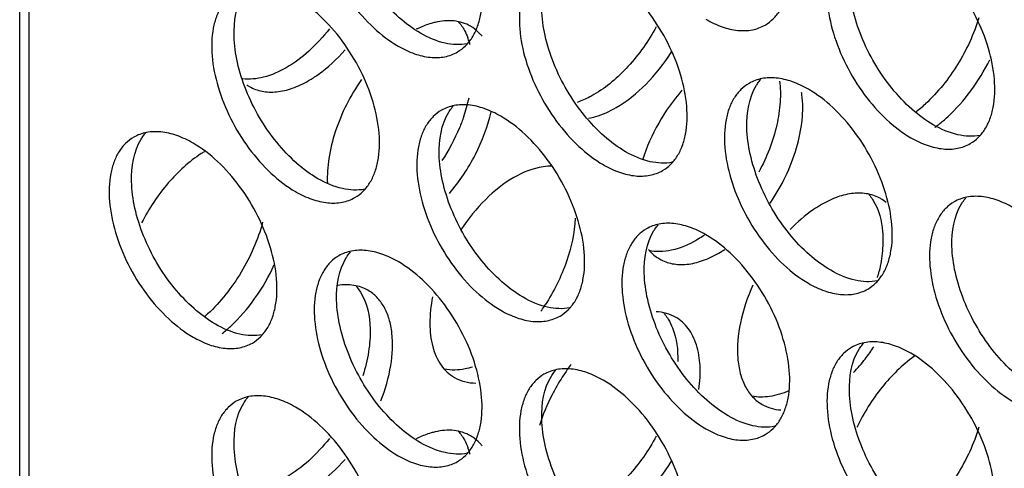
# Model space of a CAD drawing. Header units: millimetres. Extents: x 31 to 120, y 16 to 195.
# Tile 4 of 23: x 31 to 50, y 91 to 100. Entities that reach past the tile are written whole.
import ezdxf

# ---------------------------------------------------------------- set-up
doc = ezdxf.new("R2010")
doc.units = ezdxf.units.MM
doc.header["$LTSCALE"] = 13.757769
doc.layers.get('0').update_dxf_attribs({"linetype": 'CONTINUOUS'})

msp = doc.modelspace()

# ---------------------------------------------------------------- linework, layer by layer
at = {"color": 7}
for p, q in [((31.318, 71.412), (31.318, 180.823)), ((31.493, 180.578), (31.493, 71.167))]:
    msp.add_line(p, q, dxfattribs=at)
for centre, radius, start, end in [((39.69, 97.809), 1.886, 115.2177, 116.8562), ((39.491, 98.899), 0.751, 56.2841, 60.0226), ((38.678, 98.901), 1.215, 19.5898, 20.6662), ((38.603, 98.875), 1.295, 15.5988, 19.5587), ((38.522, 98.852), 1.379, 14.5711, 15.6286), ((36.047, 99.059), 0.751, 235.8819, 240.0223), ((44.506, 98.041), 1.658, 7.3807, 8.8298), ((36.744, 98.898), 3.174, 343.7497, 347.2307), ((46.499, 100.247), 2.944, 310.2123, 312.5901), ((36.52, 98.962), 3.408, 340.7691, 343.7666), ((46.609, 100.117), 2.773, 307.6188, 310.2164), ((47.152, 99.717), 2.578, 306.0154, 306.5832), ((35.969, 95.262), 2.231, 120.8805, 122.8036), ((47.267, 95.629), 0.755, 50.7644, 60.0029), ((43.475, 97.158), 2.199, 300.0167, 303.3984), ((44.519, 95.633), 3.178, 344.6484, 346.8308), ((32.866, 96.291), 2.975, 311.2001, 312.5832), ((38.058, 96.359), 3.841, 324.9308, 326.4841), ((38.03, 96.378), 3.875, 326.4824, 327.0653), ((33.374, 95.95), 2.848, 308.6926, 311.2732), ((33.284, 96.053), 2.985, 311.2643, 312.8249), ((44.368, 95.568), 3.778, 322.1784, 326.4502), ((44.584, 95.397), 3.503, 316.5966, 322.2215), ((49.73, 91.262), 2.499, 124.9536, 125.6297), ((44.861, 90.802), 3.875, 144.6145, 149.6922), ((44.757, 90.875), 3.747, 142.6943, 144.6059), ((39.69, 90.052), 1.886, 115.2177, 116.8562), ((39.491, 91.142), 0.751, 56.2841, 60.0226), ((38.678, 91.144), 1.215, 19.5898, 20.6662), ((38.603, 91.118), 1.295, 15.5988, 19.5587), ((38.522, 91.095), 1.379, 14.5711, 15.6286)]:
    msp.add_arc(centre, radius, start, end, dxfattribs=at)
for points, knots in [([(45.452, 99.572), (45.508, 99.604), (45.613, 99.685), (45.74, 99.845), (45.834, 100.04), (45.919, 100.355), (45.93, 100.814), (45.811, 101.396), (45.572, 101.988), (45.231, 102.542), (44.817, 103.013), (44.494, 103.262), (44.327, 103.358)], [0, 0, 0, 0, 0.042858, 0.087486, 0.135318, 0.187282, 0.304543, 0.438211, 0.582553, 0.729712, 0.871311, 1, 1, 1, 1]), ([(37.369, 102.959), (37.313, 102.927), (37.208, 102.846), (37.082, 102.686), (36.987, 102.491), (36.902, 102.176), (36.891, 101.717), (37.01, 101.135), (37.249, 100.543), (37.59, 99.989), (38.004, 99.518), (38.327, 99.269), (38.494, 99.173)], [0, 0, 0, 0, 0.042858, 0.087486, 0.135318, 0.187282, 0.304543, 0.438211, 0.582553, 0.729712, 0.871311, 1, 1, 1, 1]), ([(38.918, 99.418), (38.774, 99.501), (38.492, 99.711), (38.119, 100.105), (37.797, 100.571), (37.546, 101.08), (37.38, 101.601), (37.294, 102.22), (37.366, 102.691), (37.511, 102.924)], [0, 0, 0, 0, 0.122658, 0.256853, 0.397389, 0.538285, 0.67345, 0.797617, 1, 1, 1, 1]), ([(39.619, 99.062), (39.674, 99.094), (39.779, 99.174), (39.906, 99.334), (40, 99.53), (40.085, 99.845), (40.096, 100.303), (39.977, 100.885), (39.738, 101.478), (39.397, 102.032), (38.984, 102.502), (38.66, 102.751), (38.494, 102.847)], [0, 0, 0, 0, 0.042858, 0.087486, 0.135318, 0.187282, 0.304543, 0.438211, 0.582553, 0.729712, 0.871311, 1, 1, 1, 1]), ([(47.092, 101.224), (47.036, 101.192), (46.931, 101.111), (46.804, 100.951), (46.71, 100.756), (46.625, 100.441), (46.614, 99.982), (46.733, 99.4), (46.972, 98.808), (47.313, 98.254), (47.727, 97.783), (48.05, 97.534), (48.217, 97.438)], [0, 0, 0, 0, 0.042858, 0.087486, 0.135318, 0.187282, 0.304543, 0.438211, 0.582553, 0.729712, 0.871311, 1, 1, 1, 1]), ([(48.641, 97.683), (48.497, 97.766), (48.214, 97.976), (47.842, 98.37), (47.52, 98.836), (47.268, 99.345), (47.103, 99.866), (47.017, 100.485), (47.088, 100.956), (47.233, 101.189)], [0, 0, 0, 0, 0.122658, 0.256853, 0.397389, 0.538285, 0.67345, 0.797617, 1, 1, 1, 1]), ([(49.342, 97.327), (49.397, 97.359), (49.502, 97.439), (49.629, 97.599), (49.723, 97.795), (49.808, 98.11), (49.819, 98.568), (49.7, 99.151), (49.461, 99.743), (49.12, 100.297), (48.706, 100.767), (48.383, 101.016), (48.217, 101.112)], [0, 0, 0, 0, 0.042858, 0.087486, 0.135318, 0.187282, 0.304543, 0.438211, 0.582553, 0.729712, 0.871311, 1, 1, 1, 1]), ([(41.258, 100.713), (41.202, 100.681), (41.097, 100.601), (40.971, 100.441), (40.876, 100.245), (40.791, 99.931), (40.781, 99.472), (40.899, 98.89), (41.139, 98.297), (41.479, 97.744), (41.893, 97.273), (42.216, 97.024), (42.383, 96.928)], [0, 0, 0, 0, 0.042858, 0.087486, 0.135318, 0.187282, 0.304543, 0.438211, 0.582553, 0.729712, 0.871311, 1, 1, 1, 1]), ([(42.807, 97.173), (42.663, 97.256), (42.381, 97.466), (42.008, 97.859), (41.686, 98.326), (41.435, 98.834), (41.269, 99.356), (41.183, 99.975), (41.255, 100.445), (41.4, 100.679)], [0, 0, 0, 0, 0.122658, 0.256853, 0.397389, 0.538285, 0.67345, 0.797617, 1, 1, 1, 1]), ([(43.508, 96.816), (43.563, 96.848), (43.668, 96.929), (43.795, 97.089), (43.89, 97.285), (43.975, 97.599), (43.985, 98.058), (43.866, 98.64), (43.627, 99.232), (43.287, 99.786), (42.873, 100.257), (42.549, 100.506), (42.383, 100.602)], [0, 0, 0, 0, 0.042858, 0.087486, 0.135318, 0.187282, 0.304543, 0.438211, 0.582553, 0.729712, 0.871311, 1, 1, 1, 1]), ([(35.424, 100.203), (35.369, 100.171), (35.264, 100.091), (35.137, 99.931), (35.043, 99.735), (34.958, 99.42), (34.947, 98.961), (35.066, 98.379), (35.305, 97.787), (35.646, 97.233), (36.059, 96.762), (36.383, 96.514), (36.549, 96.417)], [0, 0, 0, 0, 0.042858, 0.087486, 0.135318, 0.187282, 0.304543, 0.438211, 0.582553, 0.729712, 0.871311, 1, 1, 1, 1]), ([(36.973, 96.662), (36.829, 96.746), (36.547, 96.955), (36.175, 97.349), (35.853, 97.815), (35.601, 98.324), (35.436, 98.846), (35.349, 99.465), (35.421, 99.935), (35.566, 100.169)], [0, 0, 0, 0, 0.122658, 0.256853, 0.397389, 0.538285, 0.67345, 0.797617, 1, 1, 1, 1]), ([(37.674, 96.306), (37.73, 96.338), (37.835, 96.418), (37.961, 96.578), (38.056, 96.774), (38.141, 97.089), (38.152, 97.548), (38.033, 98.13), (37.794, 98.722), (37.453, 99.276), (37.039, 99.747), (36.716, 99.995), (36.549, 100.092)], [0, 0, 0, 0, 0.042858, 0.087486, 0.135318, 0.187282, 0.304543, 0.438211, 0.582553, 0.729712, 0.871311, 1, 1, 1, 1]), ([(49.505, 99.711), (49.411, 99.4), (49.136, 98.807), (48.727, 98.297), (48.491, 98.08)], [0, 0, 0, 0, 0.504126, 1, 1, 1, 1]), ([(39.193, 99.623), (39.168, 99.617), (39.063, 99.589), (38.961, 99.55), (38.887, 99.515)], [0, 0, 0, 0, 0.239843, 1, 1, 1, 1]), ([(39.866, 99.55), (39.772, 99.604), (39.544, 99.674), (39.311, 99.651), (39.193, 99.623)], [0, 0, 0, 0, 0.474308, 1, 1, 1, 1]), ([(39.641, 99.629), (39.649, 99.62), (39.679, 99.583), (39.707, 99.544), (39.726, 99.513)], [0, 0, 0, 0, 0.246076, 1, 1, 1, 1]), ([(39.726, 99.513), (39.734, 99.499), (39.768, 99.44), (39.797, 99.378), (39.815, 99.33)], [0, 0, 0, 0, 0.243247, 1, 1, 1, 1]), ([(40.085, 99.361), (40.072, 99.377), (40.019, 99.438), (39.958, 99.491), (39.908, 99.524)], [0, 0, 0, 0, 0.255025, 1, 1, 1, 1]), ([(43.387, 99.541), (43.24, 99.27), (42.901, 98.784), (42.447, 98.394), (42.206, 98.254)], [0, 0, 0, 0, 0.525417, 1, 1, 1, 1]), ([(44.327, 99.683), (44.426, 99.626), (44.623, 99.533), (44.924, 99.46), (45.208, 99.467), (45.378, 99.529), (45.452, 99.572)], [0, 0, 0, 0, 0.28964, 0.549109, 0.782235, 1, 1, 1, 1]), ([(37.192, 99.501), (37.073, 99.349), (36.822, 99.076), (36.525, 98.853), (36.372, 98.765)], [0, 0, 0, 0, 0.523036, 1, 1, 1, 1]), ([(39.807, 99.218), (39.668, 99.19), (39.349, 99.209), (39.063, 99.334), (38.918, 99.418)], [0, 0, 0, 0, 0.458391, 1, 1, 1, 1]), ([(38.494, 99.173), (38.592, 99.116), (38.789, 99.023), (39.091, 98.95), (39.374, 98.957), (39.545, 99.019), (39.619, 99.062)], [0, 0, 0, 0, 0.28964, 0.549109, 0.782235, 1, 1, 1, 1]), ([(36.797, 98.52), (36.858, 98.555), (37.111, 98.719), (37.334, 98.927), (37.487, 99.1)], [0, 0, 0, 0, 0.233802, 1, 1, 1, 1]), ([(42.63, 98.009), (42.836, 98.128), (43.228, 98.448), (43.537, 98.845), (43.677, 99.067)], [0, 0, 0, 0, 0.474713, 1, 1, 1, 1]), ([(36.372, 98.765), (36.238, 98.687), (35.97, 98.568), (35.675, 98.538), (35.543, 98.555)], [0, 0, 0, 0, 0.538778, 1, 1, 1, 1]), ([(48.914, 97.834), (49.076, 97.983), (49.376, 98.323), (49.61, 98.71), (49.711, 98.916)], [0, 0, 0, 0, 0.490203, 1, 1, 1, 1]), ([(46.272, 98.357), (46.173, 98.414), (45.977, 98.507), (45.675, 98.58), (45.392, 98.573), (45.221, 98.511), (45.147, 98.468)], [0, 0, 0, 0, 0.28964, 0.549109, 0.782235, 1, 1, 1, 1]), ([(35.672, 98.408), (35.746, 98.366), (35.916, 98.304), (36.2, 98.296), (36.502, 98.369), (36.698, 98.463), (36.797, 98.52)], [0, 0, 0, 0, 0.217767, 0.450898, 0.71037, 1, 1, 1, 1]), ([(37.801, 98.54), (37.588, 98.238), (37.337, 97.745), (37.167, 97.065), (37.145, 96.732), (37.153, 96.575)], [0, 0, 0, 0, 0.527564, 0.775287, 1, 1, 1, 1]), ([(45.147, 98.468), (45.092, 98.436), (44.986, 98.356), (44.86, 98.196), (44.765, 98), (44.68, 97.685), (44.67, 97.227), (44.788, 96.644), (45.028, 96.052), (45.368, 95.498), (45.782, 95.027), (46.105, 94.779), (46.272, 94.682)], [0, 0, 0, 0, 0.042858, 0.087486, 0.135318, 0.187282, 0.304543, 0.438211, 0.582553, 0.729712, 0.871311, 1, 1, 1, 1]), ([(46.696, 94.927), (46.552, 95.011), (46.27, 95.22), (45.897, 95.614), (45.575, 96.08), (45.324, 96.589), (45.159, 97.111), (45.072, 97.73), (45.144, 98.2), (45.289, 98.434)], [0, 0, 0, 0, 0.122658, 0.256853, 0.397389, 0.538285, 0.67345, 0.797617, 1, 1, 1, 1]), ([(45.289, 98.434), (45.295, 98.444), (45.32, 98.482), (45.348, 98.519), (45.37, 98.545)], [0, 0, 0, 0, 0.254211, 1, 1, 1, 1]), ([(45.725, 98.512), (45.743, 98.381), (45.748, 98.101), (45.656, 97.507), (45.483, 97.066), (45.331, 96.785)], [0, 0, 0, 0, 0.220921, 0.465367, 1, 1, 1, 1]), ([(42.206, 98.254), (42.18, 98.239), (42.077, 98.183), (41.969, 98.135), (41.887, 98.107)], [0, 0, 0, 0, 0.259892, 1, 1, 1, 1]), ([(43.876, 98.337), (43.708, 98.145), (43.413, 97.726), (43.204, 97.257), (43.126, 97.015)], [0, 0, 0, 0, 0.500789, 1, 1, 1, 1]), ([(45.547, 96.198), (45.765, 96.519), (46.019, 97.039), (46.168, 97.753), (46.171, 98.095), (46.151, 98.254)], [0, 0, 0, 0, 0.53328, 0.779813, 1, 1, 1, 1]), ([(47.397, 94.571), (47.452, 94.603), (47.558, 94.684), (47.684, 94.844), (47.779, 95.039), (47.864, 95.354), (47.874, 95.813), (47.756, 96.395), (47.516, 96.987), (47.176, 97.541), (46.762, 98.012), (46.439, 98.261), (46.272, 98.357)], [0, 0, 0, 0, 0.042858, 0.087486, 0.135318, 0.187282, 0.304543, 0.438211, 0.582553, 0.729712, 0.871311, 1, 1, 1, 1]), ([(40.438, 97.846), (40.34, 97.903), (40.143, 97.997), (39.841, 98.07), (39.558, 98.063), (39.388, 98.001), (39.313, 97.958)], [0, 0, 0, 0, 0.28964, 0.549109, 0.782235, 1, 1, 1, 1]), ([(39.455, 97.923), (39.461, 97.933), (39.486, 97.972), (39.514, 98.009), (39.537, 98.035)], [0, 0, 0, 0, 0.254211, 1, 1, 1, 1]), ([(39.313, 97.958), (39.258, 97.926), (39.153, 97.845), (39.026, 97.685), (38.932, 97.489), (38.847, 97.175), (38.836, 96.716), (38.955, 96.134), (39.194, 95.542), (39.535, 94.988), (39.948, 94.517), (40.272, 94.268), (40.438, 94.172)], [0, 0, 0, 0, 0.042858, 0.087486, 0.135318, 0.187282, 0.304543, 0.438211, 0.582553, 0.729712, 0.871311, 1, 1, 1, 1]), ([(40.863, 94.417), (40.718, 94.5), (40.436, 94.71), (40.064, 95.104), (39.742, 95.57), (39.49, 96.079), (39.325, 96.6), (39.238, 97.219), (39.31, 97.69), (39.455, 97.923)], [0, 0, 0, 0, 0.122658, 0.256853, 0.397389, 0.538285, 0.67345, 0.797617, 1, 1, 1, 1]), ([(39.738, 97.84), (39.713, 97.768), (39.601, 97.477), (39.452, 97.201), (39.324, 97.005)], [0, 0, 0, 0, 0.246467, 1, 1, 1, 1]), ([(39.466, 96.384), (39.658, 96.608), (39.984, 97.099), (40.194, 97.65), (40.26, 97.931)], [0, 0, 0, 0, 0.505625, 1, 1, 1, 1]), ([(41.563, 94.061), (41.619, 94.093), (41.724, 94.173), (41.85, 94.333), (41.945, 94.529), (42.03, 94.843), (42.041, 95.302), (41.922, 95.884), (41.683, 96.477), (41.342, 97.031), (40.928, 97.501), (40.605, 97.75), (40.438, 97.846)], [0, 0, 0, 0, 0.042858, 0.087486, 0.135318, 0.187282, 0.304543, 0.438211, 0.582553, 0.729712, 0.871311, 1, 1, 1, 1]), ([(42.106, 97.809), (42.149, 97.817), (42.332, 97.859), (42.506, 97.937), (42.63, 98.009)], [0, 0, 0, 0, 0.233081, 1, 1, 1, 1]), ([(48.689, 97.647), (48.708, 97.661), (48.785, 97.721), (48.859, 97.784), (48.914, 97.834)], [0, 0, 0, 0, 0.244822, 1, 1, 1, 1]), ([(49.529, 97.483), (49.391, 97.456), (49.072, 97.474), (48.785, 97.6), (48.641, 97.683)], [0, 0, 0, 0, 0.458391, 1, 1, 1, 1]), ([(34.605, 97.336), (34.506, 97.393), (34.31, 97.486), (34.008, 97.559), (33.724, 97.552), (33.554, 97.49), (33.48, 97.447)], [0, 0, 0, 0, 0.28964, 0.549109, 0.782235, 1, 1, 1, 1]), ([(33.621, 97.413), (33.628, 97.423), (33.653, 97.462), (33.681, 97.498), (33.703, 97.525)], [0, 0, 0, 0, 0.254211, 1, 1, 1, 1]), ([(33.48, 97.447), (33.424, 97.415), (33.319, 97.335), (33.193, 97.175), (33.098, 96.979), (33.013, 96.664), (33.002, 96.206), (33.121, 95.624), (33.36, 95.031), (33.701, 94.477), (34.115, 94.007), (34.438, 93.758), (34.605, 93.662)], [0, 0, 0, 0, 0.042858, 0.087486, 0.135318, 0.187282, 0.304543, 0.438211, 0.582553, 0.729712, 0.871311, 1, 1, 1, 1]), ([(35.029, 93.907), (34.885, 93.99), (34.602, 94.2), (34.23, 94.593), (33.908, 95.06), (33.656, 95.568), (33.491, 96.09), (33.405, 96.709), (33.477, 97.179), (33.621, 97.413)], [0, 0, 0, 0, 0.122658, 0.256853, 0.397389, 0.538285, 0.67345, 0.797617, 1, 1, 1, 1]), ([(35.73, 93.55), (35.785, 93.582), (35.89, 93.663), (36.017, 93.823), (36.111, 94.018), (36.196, 94.333), (36.207, 94.792), (36.088, 95.374), (35.849, 95.966), (35.508, 96.52), (35.095, 96.991), (34.771, 97.24), (34.605, 97.336)], [0, 0, 0, 0, 0.042858, 0.087486, 0.135318, 0.187282, 0.304543, 0.438211, 0.582553, 0.729712, 0.871311, 1, 1, 1, 1]), ([(48.217, 97.438), (48.315, 97.381), (48.512, 97.288), (48.814, 97.215), (49.097, 97.222), (49.267, 97.284), (49.342, 97.327)], [0, 0, 0, 0, 0.28964, 0.549109, 0.782235, 1, 1, 1, 1]), ([(34.761, 97.137), (34.527, 96.986), (34.092, 96.586), (33.767, 96.096), (33.63, 95.826)], [0, 0, 0, 0, 0.478467, 1, 1, 1, 1]), ([(43.696, 96.973), (43.557, 96.945), (43.238, 96.964), (42.952, 97.089), (42.807, 97.173)], [0, 0, 0, 0, 0.458391, 1, 1, 1, 1]), ([(41.417, 96.899), (41.359, 96.9), (41.103, 96.882), (40.857, 96.782), (40.686, 96.683)], [0, 0, 0, 0, 0.226282, 1, 1, 1, 1]), ([(42.383, 96.928), (42.482, 96.871), (42.678, 96.777), (42.98, 96.704), (43.263, 96.712), (43.434, 96.774), (43.508, 96.816)], [0, 0, 0, 0, 0.28964, 0.549109, 0.782235, 1, 1, 1, 1]), ([(37.862, 96.463), (37.723, 96.435), (37.405, 96.453), (37.118, 96.579), (36.973, 96.662)], [0, 0, 0, 0, 0.458391, 1, 1, 1, 1]), ([(40.686, 96.683), (40.492, 96.571), (40.119, 96.272), (39.821, 95.902), (39.685, 95.696)], [0, 0, 0, 0, 0.474991, 1, 1, 1, 1]), ([(36.549, 96.417), (36.648, 96.36), (36.844, 96.267), (37.146, 96.194), (37.43, 96.201), (37.6, 96.263), (37.674, 96.306)], [0, 0, 0, 0, 0.28964, 0.549109, 0.782235, 1, 1, 1, 1]), ([(47.644, 96.284), (47.57, 96.326), (47.4, 96.388), (47.116, 96.396), (46.814, 96.323), (46.618, 96.229), (46.519, 96.172)], [0, 0, 0, 0, 0.217767, 0.450898, 0.71037, 1, 1, 1, 1]), ([(47.419, 96.363), (47.427, 96.354), (47.457, 96.317), (47.485, 96.278), (47.504, 96.247)], [0, 0, 0, 0, 0.246076, 1, 1, 1, 1]), ([(46.519, 96.172), (46.468, 96.142), (46.253, 96.006), (46.061, 95.837), (45.926, 95.697)], [0, 0, 0, 0, 0.235426, 1, 1, 1, 1]), ([(47.504, 96.247), (47.611, 96.074), (47.693, 95.743), (47.686, 95.288), (47.644, 95.037), (47.614, 94.909)], [0, 0, 0, 0, 0.447344, 0.711693, 1, 1, 1, 1]), ([(49.036, 96.223), (48.981, 96.191), (48.876, 96.11), (48.749, 95.95), (48.654, 95.755), (48.569, 95.44), (48.559, 94.981), (48.678, 94.399), (48.917, 93.807), (49.257, 93.253), (49.671, 92.782), (49.995, 92.533), (50.161, 92.437)], [0, 0, 0, 0, 0.042858, 0.087486, 0.135318, 0.187282, 0.304543, 0.438211, 0.582553, 0.729712, 0.871311, 1, 1, 1, 1]), ([(50.585, 92.682), (50.441, 92.765), (50.159, 92.975), (49.787, 93.369), (49.464, 93.835), (49.213, 94.344), (49.048, 94.865), (48.961, 95.484), (49.033, 95.955), (49.178, 96.188)], [0, 0, 0, 0, 0.122658, 0.256853, 0.397389, 0.538285, 0.67345, 0.797617, 1, 1, 1, 1]), ([(50.161, 96.111), (50.062, 96.168), (49.866, 96.262), (49.564, 96.335), (49.281, 96.328), (49.11, 96.266), (49.036, 96.223)], [0, 0, 0, 0, 0.28964, 0.549109, 0.782235, 1, 1, 1, 1]), ([(49.178, 96.188), (49.184, 96.198), (49.209, 96.237), (49.237, 96.274), (49.26, 96.3)], [0, 0, 0, 0, 0.254211, 1, 1, 1, 1]), ([(35.923, 95.836), (35.835, 95.505), (35.557, 94.873), (35.129, 94.329), (34.88, 94.1)], [0, 0, 0, 0, 0.502358, 1, 1, 1, 1]), ([(41.85, 95.917), (41.839, 95.638), (41.711, 95.057), (41.449, 94.527), (41.282, 94.271)], [0, 0, 0, 0, 0.477823, 1, 1, 1, 1]), ([(44.327, 95.601), (44.229, 95.658), (44.032, 95.751), (43.73, 95.824), (43.447, 95.817), (43.277, 95.755), (43.202, 95.712)], [0, 0, 0, 0, 0.28964, 0.549109, 0.782235, 1, 1, 1, 1]), ([(43.344, 95.678), (43.35, 95.688), (43.375, 95.727), (43.403, 95.764), (43.426, 95.79)], [0, 0, 0, 0, 0.254211, 1, 1, 1, 1]), ([(43.202, 95.712), (43.147, 95.68), (43.042, 95.6), (42.915, 95.44), (42.821, 95.244), (42.736, 94.93), (42.725, 94.471), (42.844, 93.889), (43.083, 93.296), (43.424, 92.742), (43.838, 92.272), (44.161, 92.023), (44.327, 91.927)], [0, 0, 0, 0, 0.042858, 0.087486, 0.135318, 0.187282, 0.304543, 0.438211, 0.582553, 0.729712, 0.871311, 1, 1, 1, 1]), ([(44.752, 92.172), (44.607, 92.255), (44.325, 92.465), (43.953, 92.858), (43.631, 93.325), (43.379, 93.833), (43.214, 94.355), (43.128, 94.974), (43.199, 95.444), (43.344, 95.678)], [0, 0, 0, 0, 0.122658, 0.256853, 0.397389, 0.538285, 0.67345, 0.797617, 1, 1, 1, 1]), ([(44.303, 95.595), (44.291, 95.587), (44.241, 95.553), (44.19, 95.521), (44.151, 95.499)], [0, 0, 0, 0, 0.25458, 1, 1, 1, 1]), ([(45.452, 91.815), (45.508, 91.847), (45.613, 91.928), (45.74, 92.088), (45.834, 92.284), (45.919, 92.598), (45.93, 93.057), (45.811, 93.639), (45.572, 94.231), (45.231, 94.785), (44.817, 95.256), (44.494, 95.505), (44.327, 95.601)], [0, 0, 0, 0, 0.042858, 0.087486, 0.135318, 0.187282, 0.304543, 0.438211, 0.582553, 0.729712, 0.871311, 1, 1, 1, 1]), ([(44.151, 95.499), (44.003, 95.413), (43.711, 95.286), (43.385, 95.271), (43.245, 95.302)], [0, 0, 0, 0, 0.54241, 1, 1, 1, 1]), ([(38.494, 95.091), (38.395, 95.148), (38.199, 95.241), (37.897, 95.314), (37.614, 95.307), (37.443, 95.245), (37.369, 95.202)], [0, 0, 0, 0, 0.28964, 0.549109, 0.782235, 1, 1, 1, 1]), ([(37.511, 95.167), (37.517, 95.177), (37.542, 95.216), (37.57, 95.253), (37.592, 95.279)], [0, 0, 0, 0, 0.254211, 1, 1, 1, 1]), ([(43.239, 95.322), (43.254, 95.304), (43.316, 95.235), (43.39, 95.177), (43.45, 95.142)], [0, 0, 0, 0, 0.2552, 1, 1, 1, 1]), ([(43.45, 95.142), (43.524, 95.099), (43.695, 95.037), (43.978, 95.03), (44.28, 95.103), (44.476, 95.197), (44.575, 95.254)], [0, 0, 0, 0, 0.217767, 0.450898, 0.71037, 1, 1, 1, 1]), ([(35.313, 93.864), (35.486, 94.024), (35.803, 94.392), (36.045, 94.812), (36.146, 95.034)], [0, 0, 0, 0, 0.491067, 1, 1, 1, 1]), ([(37.369, 95.202), (37.313, 95.17), (37.208, 95.089), (37.082, 94.929), (36.987, 94.734), (36.902, 94.419), (36.891, 93.96), (37.01, 93.378), (37.249, 92.786), (37.59, 92.232), (38.004, 91.761), (38.327, 91.512), (38.494, 91.416)], [0, 0, 0, 0, 0.042858, 0.087486, 0.135318, 0.187282, 0.304543, 0.438211, 0.582553, 0.729712, 0.871311, 1, 1, 1, 1]), ([(38.918, 91.661), (38.774, 91.745), (38.492, 91.954), (38.119, 92.348), (37.797, 92.814), (37.546, 93.323), (37.38, 93.845), (37.294, 94.464), (37.366, 94.934), (37.511, 95.167)], [0, 0, 0, 0, 0.122658, 0.256853, 0.397389, 0.538285, 0.67345, 0.797617, 1, 1, 1, 1]), ([(39.619, 91.305), (39.674, 91.337), (39.779, 91.417), (39.906, 91.577), (40, 91.773), (40.085, 92.088), (40.096, 92.546), (39.977, 93.129), (39.738, 93.721), (39.397, 94.275), (38.984, 94.746), (38.66, 94.994), (38.494, 95.091)], [0, 0, 0, 0, 0.042858, 0.087486, 0.135318, 0.187282, 0.304543, 0.438211, 0.582553, 0.729712, 0.871311, 1, 1, 1, 1]), ([(47.585, 94.728), (47.446, 94.7), (47.128, 94.718), (46.841, 94.844), (46.696, 94.927)], [0, 0, 0, 0, 0.458391, 1, 1, 1, 1]), ([(37.922, 94.549), (37.84, 94.596), (37.65, 94.661), (37.451, 94.657), (37.351, 94.642)], [0, 0, 0, 0, 0.480009, 1, 1, 1, 1]), ([(46.272, 94.682), (46.371, 94.625), (46.567, 94.532), (46.869, 94.459), (47.152, 94.466), (47.323, 94.528), (47.397, 94.571)], [0, 0, 0, 0, 0.28964, 0.549109, 0.782235, 1, 1, 1, 1]), ([(37.697, 94.628), (37.704, 94.619), (37.735, 94.582), (37.762, 94.543), (37.781, 94.512)], [0, 0, 0, 0, 0.246076, 1, 1, 1, 1]), ([(37.781, 94.512), (37.907, 94.309), (37.986, 93.91), (37.943, 93.373), (37.871, 93.078), (37.823, 92.928)], [0, 0, 0, 0, 0.442261, 0.708906, 1, 1, 1, 1]), ([(38.165, 92.454), (38.251, 92.67), (38.375, 93.093), (38.404, 93.628), (38.332, 94), (38.237, 94.232), (38.101, 94.42), (37.984, 94.513), (37.922, 94.549)], [0, 0, 0, 0, 0.307147, 0.578009, 0.697064, 0.8054, 0.905129, 1, 1, 1, 1]), ([(45.221, 94.646), (45.117, 94.417), (44.963, 93.965), (44.907, 93.388), (44.97, 92.982), (45.064, 92.73), (45.204, 92.525), (45.328, 92.425), (45.394, 92.387)], [0, 0, 0, 0, 0.307494, 0.580196, 0.69971, 0.807817, 0.906581, 1, 1, 1, 1]), ([(39.147, 94.424), (39.114, 94.259), (39.077, 93.941), (39.125, 93.494), (39.28, 93.128), (39.462, 92.954), (39.561, 92.897)], [0, 0, 0, 0, 0.301843, 0.566887, 0.795434, 1, 1, 1, 1]), ([(41.751, 94.217), (41.613, 94.189), (41.294, 94.208), (41.007, 94.333), (40.863, 94.417)], [0, 0, 0, 0, 0.458391, 1, 1, 1, 1]), ([(40.438, 94.172), (40.537, 94.115), (40.733, 94.022), (41.035, 93.949), (41.319, 93.956), (41.489, 94.018), (41.563, 94.061)], [0, 0, 0, 0, 0.28964, 0.549109, 0.782235, 1, 1, 1, 1]), ([(43.755, 94.038), (43.7, 94.07), (43.579, 94.12), (43.45, 94.14), (43.384, 94.143)], [0, 0, 0, 0, 0.490138, 1, 1, 1, 1]), ([(43.53, 94.117), (43.538, 94.108), (43.568, 94.072), (43.596, 94.033), (43.615, 94.002)], [0, 0, 0, 0, 0.246076, 1, 1, 1, 1]), ([(43.615, 94.002), (43.647, 93.949), (43.769, 93.7), (43.801, 93.415), (43.796, 93.202)], [0, 0, 0, 0, 0.224776, 1, 1, 1, 1]), ([(44.196, 92.669), (44.218, 92.818), (44.235, 93.104), (44.171, 93.504), (44.016, 93.831), (43.847, 93.986), (43.755, 94.038)], [0, 0, 0, 0, 0.298745, 0.561947, 0.791616, 1, 1, 1, 1]), ([(35.918, 93.707), (35.779, 93.679), (35.46, 93.697), (35.174, 93.823), (35.029, 93.907)], [0, 0, 0, 0, 0.458391, 1, 1, 1, 1]), ([(34.605, 93.662), (34.703, 93.605), (34.9, 93.511), (35.202, 93.438), (35.485, 93.445), (35.655, 93.507), (35.73, 93.55)], [0, 0, 0, 0, 0.28964, 0.549109, 0.782235, 1, 1, 1, 1]), ([(48.217, 93.356), (48.118, 93.413), (47.921, 93.506), (47.62, 93.579), (47.336, 93.572), (47.166, 93.51), (47.092, 93.467)], [0, 0, 0, 0, 0.28964, 0.549109, 0.782235, 1, 1, 1, 1]), ([(47.233, 93.433), (47.24, 93.443), (47.265, 93.481), (47.293, 93.518), (47.315, 93.544)], [0, 0, 0, 0, 0.254211, 1, 1, 1, 1]), ([(47.092, 93.467), (47.036, 93.435), (46.931, 93.355), (46.804, 93.195), (46.71, 92.999), (46.625, 92.684), (46.614, 92.225), (46.733, 91.643), (46.972, 91.051), (47.313, 90.497), (47.727, 90.026), (48.05, 89.778), (48.217, 89.681)], [0, 0, 0, 0, 0.042858, 0.087486, 0.135318, 0.187282, 0.304543, 0.438211, 0.582553, 0.729712, 0.871311, 1, 1, 1, 1]), ([(48.641, 89.926), (48.497, 90.01), (48.214, 90.219), (47.842, 90.613), (47.52, 91.079), (47.268, 91.588), (47.103, 92.11), (47.017, 92.729), (47.088, 93.199), (47.233, 93.433)], [0, 0, 0, 0, 0.122658, 0.256853, 0.397389, 0.538285, 0.67345, 0.797617, 1, 1, 1, 1]), ([(49.342, 89.57), (49.397, 89.602), (49.502, 89.682), (49.629, 89.842), (49.723, 90.038), (49.808, 90.353), (49.819, 90.812), (49.7, 91.394), (49.461, 91.986), (49.12, 92.54), (48.706, 93.011), (48.383, 93.259), (48.217, 93.356)], [0, 0, 0, 0, 0.042858, 0.087486, 0.135318, 0.187282, 0.304543, 0.438211, 0.582553, 0.729712, 0.871311, 1, 1, 1, 1]), ([(48.274, 93.293), (48.047, 93.131), (47.63, 92.718), (47.321, 92.222), (47.193, 91.951)], [0, 0, 0, 0, 0.482515, 1, 1, 1, 1]), ([(39.905, 93.094), (39.858, 93.08), (39.685, 93.035), (39.499, 93.028), (39.37, 93.054)], [0, 0, 0, 0, 0.27038, 1, 1, 1, 1]), ([(42.383, 92.845), (42.284, 92.902), (42.088, 92.996), (41.786, 93.069), (41.503, 93.061), (41.332, 92.999), (41.258, 92.957)], [0, 0, 0, 0, 0.28964, 0.549109, 0.782235, 1, 1, 1, 1]), ([(41.4, 92.922), (41.406, 92.932), (41.431, 92.971), (41.459, 93.008), (41.481, 93.034)], [0, 0, 0, 0, 0.254211, 1, 1, 1, 1]), ([(39.561, 92.897), (39.621, 92.862), (39.754, 92.809), (39.896, 92.792), (39.969, 92.791)], [0, 0, 0, 0, 0.488426, 1, 1, 1, 1]), ([(41.258, 92.957), (41.202, 92.925), (41.097, 92.844), (40.971, 92.684), (40.876, 92.488), (40.791, 92.174), (40.781, 91.715), (40.899, 91.133), (41.139, 90.541), (41.479, 89.987), (41.893, 89.516), (42.216, 89.267), (42.383, 89.171)], [0, 0, 0, 0, 0.042858, 0.087486, 0.135318, 0.187282, 0.304543, 0.438211, 0.582553, 0.729712, 0.871311, 1, 1, 1, 1]), ([(42.807, 89.416), (42.663, 89.499), (42.381, 89.709), (42.008, 90.103), (41.686, 90.569), (41.435, 91.078), (41.269, 91.599), (41.183, 92.218), (41.255, 92.689), (41.4, 92.922)], [0, 0, 0, 0, 0.122658, 0.256853, 0.397389, 0.538285, 0.67345, 0.797617, 1, 1, 1, 1]), ([(43.508, 89.06), (43.563, 89.092), (43.668, 89.172), (43.795, 89.332), (43.89, 89.528), (43.975, 89.842), (43.985, 90.301), (43.866, 90.883), (43.627, 91.476), (43.287, 92.029), (42.873, 92.5), (42.549, 92.749), (42.383, 92.845)], [0, 0, 0, 0, 0.042858, 0.087486, 0.135318, 0.187282, 0.304543, 0.438211, 0.582553, 0.729712, 0.871311, 1, 1, 1, 1]), ([(41.516, 92.758), (41.48, 92.696), (41.345, 92.45), (41.237, 92.19), (41.174, 91.99)], [0, 0, 0, 0, 0.253739, 1, 1, 1, 1]), ([(45.9, 92.644), (45.784, 92.594), (45.555, 92.521), (45.312, 92.521), (45.204, 92.544)], [0, 0, 0, 0, 0.532744, 1, 1, 1, 1]), ([(35.424, 92.446), (35.369, 92.414), (35.264, 92.334), (35.137, 92.174), (35.043, 91.978), (34.958, 91.663), (34.947, 91.205), (35.066, 90.622), (35.305, 90.03), (35.646, 89.476), (36.059, 89.006), (36.383, 88.757), (36.549, 88.661)], [0, 0, 0, 0, 0.042858, 0.087486, 0.135318, 0.187282, 0.304543, 0.438211, 0.582553, 0.729712, 0.871311, 1, 1, 1, 1]), ([(36.549, 92.335), (36.451, 92.392), (36.254, 92.485), (35.952, 92.558), (35.669, 92.551), (35.498, 92.489), (35.424, 92.446)], [0, 0, 0, 0, 0.28964, 0.549109, 0.782235, 1, 1, 1, 1]), ([(35.566, 92.412), (35.572, 92.422), (35.597, 92.461), (35.625, 92.497), (35.648, 92.524)], [0, 0, 0, 0, 0.254211, 1, 1, 1, 1]), ([(36.973, 88.906), (36.829, 88.989), (36.547, 89.199), (36.175, 89.592), (35.853, 90.058), (35.601, 90.567), (35.436, 91.089), (35.349, 91.708), (35.421, 92.178), (35.566, 92.412)], [0, 0, 0, 0, 0.122658, 0.256853, 0.397389, 0.538285, 0.67345, 0.797617, 1, 1, 1, 1]), ([(37.674, 88.549), (37.73, 88.581), (37.835, 88.662), (37.961, 88.822), (38.056, 89.017), (38.141, 89.332), (38.152, 89.791), (38.033, 90.373), (37.794, 90.965), (37.453, 91.519), (37.039, 91.99), (36.716, 92.239), (36.549, 92.335)], [0, 0, 0, 0, 0.042858, 0.087486, 0.135318, 0.187282, 0.304543, 0.438211, 0.582553, 0.729712, 0.871311, 1, 1, 1, 1]), ([(45.394, 92.387), (45.448, 92.356), (45.564, 92.307), (45.689, 92.286), (45.753, 92.283)], [0, 0, 0, 0, 0.490699, 1, 1, 1, 1]), ([(45.64, 91.972), (45.502, 91.944), (45.183, 91.963), (44.896, 92.088), (44.752, 92.172)], [0, 0, 0, 0, 0.458391, 1, 1, 1, 1]), ([(39.193, 91.867), (39.168, 91.861), (39.063, 91.833), (38.961, 91.793), (38.887, 91.758)], [0, 0, 0, 0, 0.239843, 1, 1, 1, 1]), ([(39.866, 91.793), (39.772, 91.847), (39.544, 91.917), (39.311, 91.894), (39.193, 91.867)], [0, 0, 0, 0, 0.474308, 1, 1, 1, 1]), ([(39.641, 91.872), (39.649, 91.863), (39.679, 91.826), (39.707, 91.787), (39.726, 91.757)], [0, 0, 0, 0, 0.246076, 1, 1, 1, 1]), ([(44.327, 91.927), (44.426, 91.87), (44.623, 91.776), (44.924, 91.703), (45.208, 91.711), (45.378, 91.772), (45.452, 91.815)], [0, 0, 0, 0, 0.28964, 0.549109, 0.782235, 1, 1, 1, 1]), ([(49.505, 91.954), (49.411, 91.643), (49.136, 91.05), (48.727, 90.54), (48.491, 90.323)], [0, 0, 0, 0, 0.504126, 1, 1, 1, 1]), ([(37.192, 91.744), (37.073, 91.592), (36.822, 91.32), (36.525, 91.096), (36.372, 91.008)], [0, 0, 0, 0, 0.523036, 1, 1, 1, 1]), ([(39.726, 91.757), (39.734, 91.742), (39.768, 91.684), (39.797, 91.621), (39.815, 91.573)], [0, 0, 0, 0, 0.243247, 1, 1, 1, 1]), ([(40.085, 91.604), (40.072, 91.62), (40.019, 91.681), (39.958, 91.734), (39.908, 91.767)], [0, 0, 0, 0, 0.255025, 1, 1, 1, 1]), ([(43.387, 91.785), (43.24, 91.513), (42.901, 91.027), (42.447, 90.637), (42.206, 90.498)], [0, 0, 0, 0, 0.525417, 1, 1, 1, 1]), ([(39.807, 91.461), (39.668, 91.434), (39.349, 91.452), (39.063, 91.578), (38.918, 91.661)], [0, 0, 0, 0, 0.458391, 1, 1, 1, 1]), ([(36.797, 90.763), (36.858, 90.798), (37.111, 90.962), (37.334, 91.17), (37.487, 91.343)], [0, 0, 0, 0, 0.233802, 1, 1, 1, 1]), ([(38.494, 91.416), (38.592, 91.359), (38.789, 91.266), (39.091, 91.193), (39.374, 91.2), (39.545, 91.262), (39.619, 91.305)], [0, 0, 0, 0, 0.28964, 0.549109, 0.782235, 1, 1, 1, 1]), ([(42.63, 90.253), (42.836, 90.371), (43.228, 90.691), (43.537, 91.089), (43.677, 91.311)], [0, 0, 0, 0, 0.474713, 1, 1, 1, 1])]:
    msp.add_open_spline(points, degree=3, knots=knots, dxfattribs=at)

doc.saveas('drawing.dxf')
